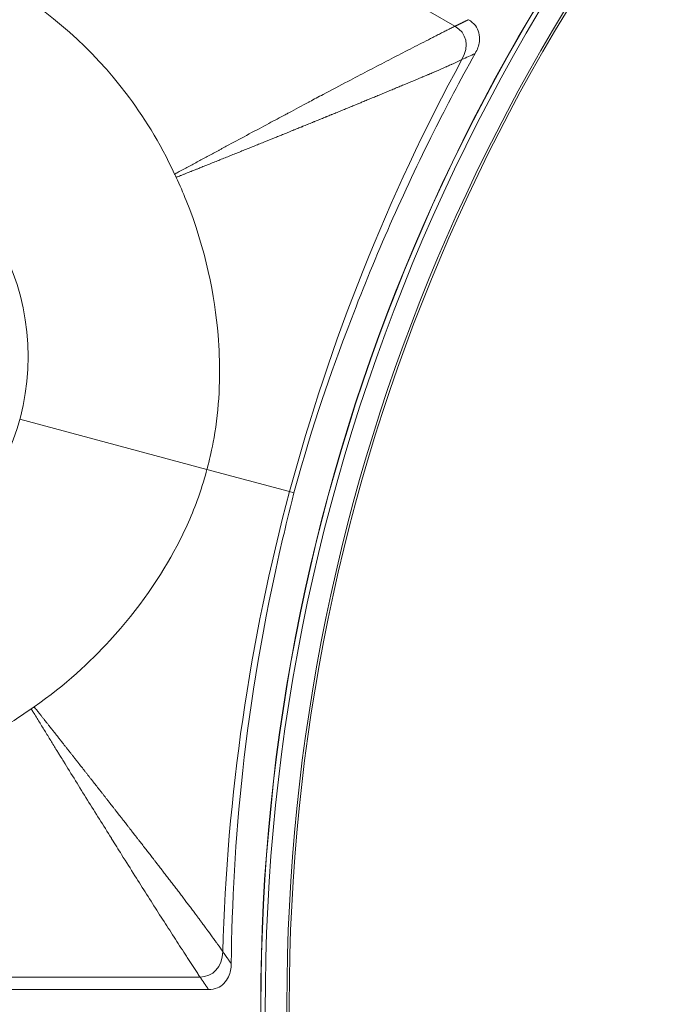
# Model space of a CAD drawing. Header units: inches. Extents: x -2.8 to 15.2, y -6.6 to 17.6.
# Tile 21 of 83: x 10.024 to 10.525, y -3.097 to -2.35. Entities that reach past the tile are written whole.
import ezdxf

# ---------------------------------------------------------------- set-up
doc = ezdxf.new("R2010")
doc.units = ezdxf.units.IN
doc.header["$MEASUREMENT"] = 0
doc.layers.add('Visible (ANSI)', color=7, linetype='Continuous', lineweight=18)
doc.layers.add('Visible Narrow (ANSI)', color=7, linetype='Continuous', lineweight=18)

msp = doc.modelspace()

# ---------------------------------------------------------------- linework, layer by layer
at = {"layer": 'Visible (ANSI)'}
for p, q in [((10.32832, -2.36798), (10.32832, -2.36798)), ((10.22894, -2.70791), (10.23226, -2.7088)), ((10.16743, -3.08594), (9.39435, -3.08594))]:
    msp.add_line(p, q, dxfattribs=at)
for radius in [3.54528, 3.54195, 3.28346, 3.23859, 3.23588, 3.20276, 3.20255, 2.35257, 2.35236, 2.3248, 2.3246, 1.47462, 1.47441, 1.45473, 1.45301]:
    msp.add_circle((11.68163, -3.09716), radius, dxfattribs=at)
msp.add_arc((11.68163, -3.09716), 1.47112, 139.22948, 187.8307, dxfattribs=at)
for points, knots in [([(10.1417, -2.46704), (10.13043, -2.44262), (10.11743, -2.42226), (10.07931, -2.372), (10.04718, -2.34337), (9.9726, -2.30036), (9.93363, -2.28832), (9.88642, -2.28142), (9.87581, -2.28039), (9.84372, -2.27884), (9.8222, -2.27991), (9.7896, -2.28473), (9.77825, -2.28701), (9.76701, -2.2899)], [0.65832, 0.65832, 0.65832, 0.65832, 0.923924, 0.923924, 1.474283, 1.474283, 2.034449, 2.034449, 2.195295, 2.195295, 2.519827, 2.519827, 2.693161, 2.693161, 2.693161, 2.693161]), ([(10.36468, -2.34978), (10.36671, -2.35095), (10.36851, -2.35245), (10.37114, -2.35591), (10.37202, -2.3577), (10.37311, -2.36187), (10.3732, -2.36417), (10.37249, -2.36938), (10.37143, -2.37241), (10.36975, -2.37542)], [-0.08538634, -0.08538634, -0.08538634, -0.08538634, -0.06459302, -0.06459302, -0.04669587, -0.04669587, -0.02626817, -0.02626817, 0, 0, 0, 0]), ([(10.36975, -2.37542), (10.35766, -2.39709), (10.3485, -2.41449), (10.31514, -2.48099), (10.29426, -2.52846), (10.25773, -2.62426), (10.24842, -2.65107), (10.23226, -2.7088)], [-5.534177, -5.534177, -5.534177, -5.534177, -5.115167, -5.115167, -4.158974, -4.158974, -3.219741, -3.219741, -3.219741, -3.219741]), ([(10.14284, -2.46948), (10.14251, -2.46878), (10.14218, -2.46807), (10.1418, -2.46726), (10.14175, -2.46715), (10.1417, -2.46704)], [0.227635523, 0.227635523, 0.227635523, 0.227635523, 0.2345272, 0.2345272, 0.235619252, 0.235619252, 0.235619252, 0.235619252]), ([(10.16621, -2.69111), (10.16724, -2.68729), (10.16809, -2.68395), (10.17001, -2.67573), (10.17197, -2.66661), (10.17497, -2.64312), (10.1757, -2.63158), (10.17589, -2.60983), (10.17548, -2.59953), (10.17214, -2.5595), (10.16541, -2.52409), (10.14811, -2.48113), (10.14557, -2.47528), (10.14284, -2.46948)], [0.5932925, 0.5932925, 0.5932925, 0.5932925, 0.6373512, 0.6373512, 0.7330162, 0.7330162, 0.8243564, 0.8243564, 0.9056394, 0.9056394, 1.1425056, 1.1425056, 1.1797052, 1.1797052, 1.1797052, 1.1797052]), ([(10.03516, -2.87136), (10.05888, -2.85484), (10.07779, -2.83717), (10.11481, -2.79678), (10.13163, -2.77168), (10.14969, -2.73742), (10.15518, -2.72511), (10.16272, -2.70377), (10.16479, -2.69642), (10.16621, -2.69111)], [0.8966722, 0.8966722, 0.8966722, 0.8966722, 1.1425432, 1.1425432, 1.5148969, 1.5148969, 1.712622, 1.712622, 1.8439957, 1.8439957, 1.8439957, 1.8439957]), ([(10.23226, -2.7088), (10.22821, -2.72464), (10.22599, -2.73409), (10.19351, -2.87454), (10.18598, -2.97481), (10.18464, -3.06627)], [-0.9371294, -0.9371294, -0.9371294, -0.9371294, -0.8911626, -0.8911626, -0.2200137, -0.2200137, -0.2200137, -0.2200137]), ([(9.61988, -2.83896), (9.62971, -2.84858), (9.64012, -2.85757), (9.68504, -2.89178), (9.72396, -2.91095), (9.80594, -2.93282), (9.84797, -2.93552), (9.92996, -2.92421), (9.96887, -2.91094), (10.01316, -2.88602), (10.02283, -2.88005), (10.03294, -2.8729)], [0.753117, 0.753117, 0.753117, 0.753117, 0.903371, 0.903371, 1.377009, 1.377009, 1.842892, 1.842892, 2.29232, 2.29232, 2.404864, 2.404864, 2.404864, 2.404864]), ([(10.03294, -2.8729), (10.03327, -2.87268), (10.03359, -2.87245), (10.03433, -2.87193), (10.03474, -2.87164), (10.03516, -2.87136)], [0.169491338, 0.169491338, 0.169491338, 0.169491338, 0.169989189, 0.169989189, 0.170623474, 0.170623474, 0.170623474, 0.170623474]), ([(10.18464, -3.06627), (10.18461, -3.06801), (10.18445, -3.06975), (10.18378, -3.0731), (10.18329, -3.07471), (10.18174, -3.07814), (10.18059, -3.07988), (10.17768, -3.08279), (10.17601, -3.08391), (10.172, -3.08555), (10.16973, -3.08594), (10.16743, -3.08594)], [-0.07495302, -0.07495302, -0.07495302, -0.07495302, -0.06172373, -0.06172373, -0.048972, -0.048972, -0.03303974, -0.03303974, -0.01754322, -0.01754322, 0, 0, 0, 0])]:
    msp.add_open_spline(points, degree=3, knots=knots, dxfattribs=at)
at = {"layer": 'Visible Narrow (ANSI)'}
for p, q in [((10.35441, -2.35476), (9.69827, -1.97594)), ((10.02421, -2.65306), (10.16621, -2.69111)), ((10.16621, -2.69111), (10.22894, -2.70791)), ((10.04638, -2.8856), (10.04638, -2.8856)), ((10.06475, -2.90895), (10.06475, -2.90895)), ((10.16102, -3.07649), (9.40338, -3.07649))]:
    msp.add_line(p, q, dxfattribs=at)
msp.add_circle((9.84675, -2.60551), 0.18372, dxfattribs=at)
for centre, radius, start, end in [((11.67345, -3.09333), 1.57304, 154.93138, 154.93139), ((11.67648, -3.09683), 1.54488, 176.35733, 176.35736)]:
    msp.add_arc(centre, radius, start, end, dxfattribs=at)
for centre, major_axis, ratio, start_param, end_param in [((10.98652, -2.81483), (-0.40217, -0.99015), 0.705181, 4.55557, 4.887353), ((10.93848, -2.99411), (-0.14679, -1.05858), 0.705182, 4.537425, 4.869208)]:
    msp.add_ellipse(centre, major_axis=major_axis, ratio=ratio, start_param=start_param, end_param=end_param, dxfattribs=at)
for points, weights, knots in [([(10.35441, -2.35476), (10.35742, -2.3533), (10.36043, -2.35184), (10.36344, -2.35038), (10.36386, -2.35018), (10.36427, -2.34998), (10.36468, -2.34978)], [0.999999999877, 0.999999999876, 0.999999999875, 0.999999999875, 0.999999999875, 0.999999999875, 0.999999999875], [0.2763308, 0.2763308, 0.2763308, 0.2763308, 1, 1, 1, 1.0991787, 1.0991787, 1.0991787, 1.0991787]), ([(10.16102, -3.07649), (10.1629, -3.07926), (10.16478, -3.08203), (10.16665, -3.0848), (10.16691, -3.08518), (10.16717, -3.08556), (10.16743, -3.08594)], [0.999999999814, 0.999999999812, 0.999999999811, 0.99999999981, 0.99999999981, 0.99999999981, 0.99999999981], [0.2764011, 0.2764011, 0.2764011, 0.2764011, 1, 1, 1, 1.099463, 1.099463, 1.099463, 1.099463])]:
    msp.add_rational_spline(points, weights, degree=3, knots=knots, dxfattribs=at)
for points, knots in [([(10.1417, -2.46704), (10.14256, -2.46657), (10.14342, -2.4661), (10.14429, -2.46564), (10.14686, -2.46424), (10.14944, -2.46285), (10.15203, -2.46144), (10.15459, -2.46005), (10.15717, -2.45866), (10.15976, -2.45726), (10.16104, -2.45657), (10.16232, -2.45587), (10.16361, -2.45517), (10.16489, -2.45448), (10.16618, -2.45379), (10.16746, -2.4531), (10.16874, -2.45241), (10.17002, -2.45171), (10.17131, -2.45102), (10.17258, -2.45033), (10.17386, -2.44964), (10.17514, -2.44895), (10.17577, -2.44861), (10.1764, -2.44827), (10.17702, -2.44794), (10.17767, -2.44759), (10.17833, -2.44723), (10.17898, -2.44688), (10.18025, -2.4462), (10.18153, -2.44551), (10.18281, -2.44482), (10.18789, -2.44208), (10.19304, -2.43931), (10.19824, -2.43652), (10.2032, -2.43385), (10.20821, -2.43117), (10.21328, -2.42846), (10.21734, -2.42628), (10.22143, -2.42409), (10.22556, -2.42188), (10.22652, -2.42138), (10.22746, -2.42087), (10.2284, -2.42037), (10.23336, -2.41772), (10.23818, -2.41515), (10.24342, -2.41236), (10.24371, -2.41221), (10.24399, -2.41206), (10.24427, -2.41191), (10.24743, -2.41022), (10.25076, -2.40846), (10.25436, -2.40654), (10.26084, -2.4031), (10.2671, -2.39979), (10.27314, -2.39661), (10.27819, -2.39395), (10.28308, -2.39138), (10.28781, -2.38891), (10.29283, -2.38628), (10.29768, -2.38376), (10.30234, -2.38134), (10.30734, -2.37876), (10.31213, -2.37629), (10.31669, -2.37395), (10.32164, -2.37141), (10.32632, -2.36901), (10.33072, -2.36675), (10.33308, -2.36553), (10.33536, -2.36436), (10.33756, -2.36324), (10.3387, -2.36265), (10.33982, -2.36208), (10.34092, -2.36152), (10.34204, -2.36094), (10.34315, -2.36037), (10.34423, -2.35983), (10.34478, -2.35954), (10.34533, -2.35927), (10.34587, -2.35899), (10.34641, -2.35872), (10.34695, -2.35844), (10.34749, -2.35817), (10.34803, -2.3579), (10.34857, -2.35763), (10.34909, -2.35737), (10.34963, -2.3571), (10.35016, -2.35684), (10.35068, -2.35658), (10.35121, -2.35631), (10.35174, -2.35606), (10.35225, -2.35581), (10.35278, -2.35555), (10.35329, -2.3553), (10.3538, -2.35505), (10.354, -2.35495), (10.35421, -2.35486), (10.35441, -2.35476)], [-0.025311, -0.025311, -0.025311, -0.025311, -0.01227, -0.01227, -0.01227, 0.026777, 0.026777, 0.026777, 0.065239, 0.065239, 0.065239, 0.084247, 0.084247, 0.084247, 0.103112, 0.103112, 0.103112, 0.121837, 0.121837, 0.121837, 0.140425, 0.140425, 0.140425, 0.149477, 0.149477, 0.149477, 0.158878, 0.158878, 0.158878, 0.1772, 0.1772, 0.1772, 0.25, 0.25, 0.25, 0.319368, 0.319368, 0.319368, 0.375, 0.375, 0.375, 0.387853, 0.387853, 0.387853, 0.455804, 0.455804, 0.455804, 0.459455, 0.459455, 0.459455, 0.5, 0.5, 0.5, 0.572862, 0.572862, 0.572862, 0.633828, 0.633828, 0.633828, 0.698524, 0.698524, 0.698524, 0.767814, 0.767814, 0.767814, 0.842953, 0.842953, 0.842953, 0.883285, 0.883285, 0.883285, 0.90428, 0.90428, 0.90428, 0.925895, 0.925895, 0.925895, 0.936955, 0.936955, 0.936955, 0.948194, 0.948194, 0.948194, 0.959622, 0.959622, 0.959622, 0.97125, 0.97125, 0.97125, 0.983088, 0.983088, 0.983088, 0.995149, 0.995149, 0.995149, 1, 1, 1, 1]), ([(10.14284, -2.46948), (10.14396, -2.46903), (10.14507, -2.46859), (10.14618, -2.46814), (10.14651, -2.46801), (10.14685, -2.46788), (10.14719, -2.46774), (10.14752, -2.46761), (10.14786, -2.46747), (10.14819, -2.46734), (10.14887, -2.46707), (10.14954, -2.4668), (10.15021, -2.46653), (10.15088, -2.46626), (10.15155, -2.466), (10.15222, -2.46573), (10.15255, -2.46559), (10.15289, -2.46546), (10.15322, -2.46533), (10.15356, -2.46519), (10.15389, -2.46506), (10.15423, -2.46493), (10.15523, -2.46452), (10.15623, -2.46412), (10.15723, -2.46372), (10.15757, -2.46359), (10.1579, -2.46346), (10.15823, -2.46332), (10.15857, -2.46319), (10.1589, -2.46305), (10.15923, -2.46292), (10.16023, -2.46252), (10.16123, -2.46212), (10.16223, -2.46172), (10.16289, -2.46146), (10.16356, -2.46119), (10.16422, -2.46092), (10.16489, -2.46066), (10.16555, -2.46039), (10.16621, -2.46013), (10.16754, -2.45959), (10.16886, -2.45906), (10.17018, -2.45853), (10.17084, -2.45827), (10.17151, -2.458), (10.17217, -2.45774), (10.17283, -2.45747), (10.17349, -2.45721), (10.17414, -2.45694), (10.17546, -2.45642), (10.17678, -2.45589), (10.17809, -2.45536), (10.17875, -2.4551), (10.17941, -2.45483), (10.18006, -2.45457), (10.18072, -2.4543), (10.18138, -2.45404), (10.18203, -2.45378), (10.18269, -2.45351), (10.18334, -2.45325), (10.184, -2.45299), (10.18465, -2.45272), (10.1853, -2.45246), (10.18596, -2.4522), (10.18661, -2.45194), (10.18726, -2.45167), (10.18792, -2.45141), (10.18857, -2.45115), (10.18922, -2.45089), (10.18987, -2.45062), (10.19053, -2.45036), (10.19118, -2.4501), (10.19183, -2.44984), (10.19248, -2.44957), (10.19313, -2.44931), (10.19378, -2.44905), (10.19508, -2.44853), (10.19638, -2.448), (10.19767, -2.44748), (10.19832, -2.44722), (10.19897, -2.44696), (10.19961, -2.4467), (10.20026, -2.44644), (10.20091, -2.44618), (10.20155, -2.44592), (10.2022, -2.44566), (10.20285, -2.44539), (10.20349, -2.44513), (10.20414, -2.44487), (10.20478, -2.44461), (10.20543, -2.44435), (10.20607, -2.44409), (10.20671, -2.44383), (10.20736, -2.44357), (10.208, -2.44331), (10.20864, -2.44305), (10.20929, -2.44279), (10.21185, -2.44176), (10.21442, -2.44072), (10.21698, -2.43968), (10.21761, -2.43942), (10.21825, -2.43917), (10.21889, -2.43891), (10.21953, -2.43865), (10.22017, -2.43839), (10.2208, -2.43813), (10.22144, -2.43787), (10.22208, -2.43762), (10.22271, -2.43736), (10.22335, -2.4371), (10.22399, -2.43684), (10.22462, -2.43658), (10.22526, -2.43633), (10.22589, -2.43607), (10.22653, -2.43581), (10.22716, -2.43555), (10.2278, -2.4353), (10.22843, -2.43504), (10.2297, -2.43452), (10.23096, -2.43401), (10.23223, -2.4335), (10.23254, -2.43337), (10.23286, -2.43324), (10.23317, -2.43311), (10.23349, -2.43298), (10.2338, -2.43285), (10.23412, -2.43273), (10.23475, -2.43247), (10.23538, -2.43221), (10.23601, -2.43196), (10.23648, -2.43176), (10.23696, -2.43157), (10.23743, -2.43138), (10.23759, -2.43132), (10.23774, -2.43125), (10.2379, -2.43119), (10.23806, -2.43112), (10.23821, -2.43106), (10.23837, -2.431), (10.23884, -2.4308), (10.23932, -2.43061), (10.23979, -2.43042), (10.24041, -2.43016), (10.24104, -2.42991), (10.24167, -2.42965), (10.24198, -2.42952), (10.2423, -2.4294), (10.24261, -2.42927), (10.24292, -2.42914), (10.24324, -2.42901), (10.24355, -2.42889), (10.24418, -2.42863), (10.2448, -2.42837), (10.24543, -2.42812), (10.24602, -2.42788), (10.2466, -2.42764), (10.24719, -2.4274), (10.24738, -2.42732), (10.24758, -2.42724), (10.24777, -2.42716), (10.24824, -2.42697), (10.24871, -2.42678), (10.24918, -2.42659), (10.2498, -2.42634), (10.25042, -2.42608), (10.25105, -2.42583), (10.25136, -2.4257), (10.25167, -2.42557), (10.25198, -2.42544), (10.25229, -2.42532), (10.2526, -2.42519), (10.25292, -2.42506), (10.25354, -2.42481), (10.25416, -2.42455), (10.25478, -2.4243), (10.25525, -2.42411), (10.25571, -2.42392), (10.25618, -2.42373), (10.25633, -2.42367), (10.25649, -2.4236), (10.25664, -2.42354), (10.2568, -2.42348), (10.25695, -2.42341), (10.25711, -2.42335), (10.25764, -2.42313), (10.25818, -2.42291), (10.25871, -2.42269), (10.25926, -2.42247), (10.25981, -2.42224), (10.26036, -2.42202), (10.26067, -2.42189), (10.26098, -2.42176), (10.26129, -2.42164), (10.2616, -2.42151), (10.2619, -2.42138), (10.26221, -2.42126), (10.26345, -2.42075), (10.26468, -2.42025), (10.26591, -2.41974), (10.26653, -2.41949), (10.26714, -2.41924), (10.26776, -2.41899), (10.26837, -2.41873), (10.26899, -2.41848), (10.2696, -2.41823), (10.27022, -2.41798), (10.27083, -2.41773), (10.27144, -2.41747), (10.27206, -2.41722), (10.27267, -2.41697), (10.27328, -2.41672), (10.2745, -2.41622), (10.27573, -2.41571), (10.27695, -2.41521), (10.27786, -2.41484), (10.27878, -2.41446), (10.27969, -2.41408), (10.27999, -2.41396), (10.2803, -2.41383), (10.2806, -2.41371), (10.28091, -2.41358), (10.28121, -2.41346), (10.28151, -2.41333), (10.28242, -2.41296), (10.28334, -2.41258), (10.28424, -2.41221), (10.28485, -2.41196), (10.28546, -2.41171), (10.28606, -2.41146), (10.28667, -2.41121), (10.28727, -2.41096), (10.28788, -2.41071), (10.28848, -2.41046), (10.28908, -2.41021), (10.28969, -2.40996), (10.29029, -2.40971), (10.29089, -2.40946), (10.2915, -2.40921), (10.2921, -2.40897), (10.2927, -2.40872), (10.2933, -2.40847), (10.2939, -2.40822), (10.2945, -2.40797), (10.2951, -2.40772), (10.2963, -2.40723), (10.2975, -2.40673), (10.2987, -2.40623), (10.29929, -2.40599), (10.29989, -2.40574), (10.30049, -2.40549), (10.30108, -2.40524), (10.30168, -2.405), (10.30228, -2.40475), (10.30287, -2.4045), (10.30347, -2.40426), (10.30406, -2.40401), (10.30466, -2.40376), (10.30525, -2.40352), (10.30584, -2.40327), (10.30644, -2.40302), (10.30703, -2.40278), (10.30762, -2.40253), (10.30821, -2.40228), (10.30881, -2.40204), (10.3094, -2.40179), (10.31008, -2.40151), (10.31075, -2.40123), (10.31143, -2.40094), (10.31193, -2.40074), (10.31243, -2.40053), (10.31293, -2.40032), (10.31411, -2.39983), (10.31528, -2.39934), (10.31645, -2.39885), (10.31704, -2.39861), (10.31762, -2.39837), (10.3182, -2.39813), (10.31879, -2.39788), (10.31937, -2.39764), (10.31995, -2.3974), (10.32053, -2.39716), (10.32111, -2.39692), (10.32169, -2.39668), (10.32227, -2.39644), (10.32285, -2.39619), (10.32343, -2.39595), (10.324, -2.39571), (10.32458, -2.39547), (10.32516, -2.39523), (10.32573, -2.39499), (10.32631, -2.39475), (10.32688, -2.39451), (10.32774, -2.39415), (10.3286, -2.39379), (10.32945, -2.39343), (10.32974, -2.39331), (10.33003, -2.3932), (10.33031, -2.39308), (10.3306, -2.39296), (10.33088, -2.39284), (10.33117, -2.39272), (10.33202, -2.39236), (10.33287, -2.392), (10.33372, -2.39164), (10.334, -2.39152), (10.33429, -2.3914), (10.33457, -2.39128), (10.33485, -2.39116), (10.33513, -2.39104), (10.33542, -2.39092), (10.33598, -2.39068), (10.33654, -2.39044), (10.33711, -2.3902), (10.33767, -2.38996), (10.33823, -2.38972), (10.33879, -2.38948), (10.33907, -2.38936), (10.33935, -2.38924), (10.33963, -2.38912), (10.33991, -2.389), (10.34019, -2.38888), (10.34046, -2.38876), (10.3427, -2.38779), (10.34491, -2.38683), (10.34708, -2.38586), (10.34736, -2.38574), (10.34763, -2.38562), (10.3479, -2.3855), (10.34817, -2.38538), (10.34844, -2.38526), (10.34871, -2.38514), (10.34926, -2.38489), (10.3498, -2.38465), (10.35033, -2.38441), (10.35074, -2.38423), (10.35114, -2.38405), (10.35154, -2.38386), (10.35167, -2.3838), (10.3518, -2.38374), (10.35194, -2.38368), (10.35207, -2.38362), (10.3522, -2.38356), (10.35234, -2.3835), (10.35273, -2.38332), (10.35313, -2.38314), (10.35352, -2.38296), (10.35563, -2.38199), (10.35769, -2.38102), (10.35966, -2.38007)], [-0.023355, -0.023355, -0.023355, -0.023355, -0.008662, -0.008662, -0.008662, -0.004211, -0.004211, -0.004211, 0.00024, 0.00024, 0.00024, 0.009138, 0.009138, 0.009138, 0.01803, 0.01803, 0.01803, 0.022474, 0.022474, 0.022474, 0.026916, 0.026916, 0.026916, 0.040233, 0.040233, 0.040233, 0.044669, 0.044669, 0.044669, 0.049103, 0.049103, 0.049103, 0.062397, 0.062397, 0.062397, 0.071252, 0.071252, 0.071252, 0.080101, 0.080101, 0.080101, 0.097782, 0.097782, 0.097782, 0.106613, 0.106613, 0.106613, 0.115439, 0.115439, 0.115439, 0.133074, 0.133074, 0.133074, 0.141883, 0.141883, 0.141883, 0.150687, 0.150687, 0.150687, 0.159485, 0.159485, 0.159485, 0.168278, 0.168278, 0.168278, 0.177066, 0.177066, 0.177066, 0.185849, 0.185849, 0.185849, 0.194626, 0.194626, 0.194626, 0.203398, 0.203398, 0.203398, 0.220928, 0.220928, 0.220928, 0.229685, 0.229685, 0.229685, 0.238437, 0.238437, 0.238437, 0.247185, 0.247185, 0.247185, 0.255928, 0.255928, 0.255928, 0.264666, 0.264666, 0.264666, 0.273399, 0.273399, 0.273399, 0.308288, 0.308288, 0.308288, 0.316999, 0.316999, 0.316999, 0.325706, 0.325706, 0.325706, 0.334409, 0.334409, 0.334409, 0.343107, 0.343107, 0.343107, 0.351801, 0.351801, 0.351801, 0.360491, 0.360491, 0.360491, 0.37786, 0.37786, 0.37786, 0.382199, 0.382199, 0.382199, 0.386538, 0.386538, 0.386538, 0.395212, 0.395212, 0.395212, 0.401716, 0.401716, 0.401716, 0.403883, 0.403883, 0.403883, 0.40605, 0.40605, 0.40605, 0.41255, 0.41255, 0.41255, 0.421213, 0.421213, 0.421213, 0.425543, 0.425543, 0.425543, 0.429872, 0.429872, 0.429872, 0.438528, 0.438528, 0.438528, 0.446639, 0.446639, 0.446639, 0.449343, 0.449343, 0.449343, 0.455829, 0.455829, 0.455829, 0.464474, 0.464474, 0.464474, 0.468795, 0.468795, 0.468795, 0.473116, 0.473116, 0.473116, 0.481754, 0.481754, 0.481754, 0.488231, 0.488231, 0.488231, 0.490389, 0.490389, 0.490389, 0.492548, 0.492548, 0.492548, 0.5, 0.5, 0.5, 0.50765, 0.50765, 0.50765, 0.511964, 0.511964, 0.511964, 0.516278, 0.516278, 0.516278, 0.533526, 0.533526, 0.533526, 0.542147, 0.542147, 0.542147, 0.550767, 0.550767, 0.550767, 0.559385, 0.559385, 0.559385, 0.568001, 0.568001, 0.568001, 0.58523, 0.58523, 0.58523, 0.598147, 0.598147, 0.598147, 0.602453, 0.602453, 0.602453, 0.606758, 0.606758, 0.606758, 0.619671, 0.619671, 0.619671, 0.628279, 0.628279, 0.628279, 0.636886, 0.636886, 0.636886, 0.645492, 0.645492, 0.645492, 0.654098, 0.654098, 0.654098, 0.662702, 0.662702, 0.662702, 0.671307, 0.671307, 0.671307, 0.688514, 0.688514, 0.688514, 0.697117, 0.697117, 0.697117, 0.705719, 0.705719, 0.705719, 0.714322, 0.714322, 0.714322, 0.722925, 0.722925, 0.722925, 0.731527, 0.731527, 0.731527, 0.74013, 0.74013, 0.74013, 0.75, 0.75, 0.75, 0.757336, 0.757336, 0.757336, 0.774548, 0.774548, 0.774548, 0.783157, 0.783157, 0.783157, 0.791768, 0.791768, 0.791768, 0.800381, 0.800381, 0.800381, 0.808998, 0.808998, 0.808998, 0.817618, 0.817618, 0.817618, 0.826242, 0.826242, 0.826242, 0.839185, 0.839185, 0.839185, 0.843501, 0.843501, 0.843501, 0.847819, 0.847819, 0.847819, 0.860779, 0.860779, 0.860779, 0.865102, 0.865102, 0.865102, 0.869426, 0.869426, 0.869426, 0.878079, 0.878079, 0.878079, 0.886737, 0.886737, 0.886737, 0.891069, 0.891069, 0.891069, 0.895402, 0.895402, 0.895402, 0.930131, 0.930131, 0.930131, 0.934481, 0.934481, 0.934481, 0.938833, 0.938833, 0.938833, 0.947543, 0.947543, 0.947543, 0.954081, 0.954081, 0.954081, 0.956262, 0.956262, 0.956262, 0.958443, 0.958443, 0.958443, 0.96499, 0.96499, 0.96499, 1, 1, 1, 1]), ([(10.03294, -2.8729), (10.03345, -2.87374), (10.03396, -2.87458), (10.03448, -2.87541), (10.03602, -2.87792), (10.03755, -2.88043), (10.03908, -2.88293), (10.04062, -2.88543), (10.04215, -2.88792), (10.04368, -2.89041), (10.04444, -2.89166), (10.04521, -2.8929), (10.04597, -2.89415), (10.04673, -2.89539), (10.0475, -2.89663), (10.04826, -2.89787), (10.04902, -2.89911), (10.04979, -2.90035), (10.05055, -2.9016), (10.05131, -2.90283), (10.05207, -2.90407), (10.05283, -2.90531), (10.05306, -2.90568), (10.05329, -2.90605), (10.05351, -2.90642), (10.05405, -2.90728), (10.05458, -2.90815), (10.05512, -2.90902), (10.05588, -2.91025), (10.05664, -2.91149), (10.0574, -2.91272), (10.06041, -2.9176), (10.06344, -2.9225), (10.06652, -2.92747), (10.0695, -2.93229), (10.07253, -2.93717), (10.07561, -2.94213), (10.07858, -2.9469), (10.08159, -2.95174), (10.08467, -2.95668), (10.08762, -2.9614), (10.09063, -2.96621), (10.0937, -2.97112), (10.09384, -2.97134), (10.09398, -2.97157), (10.09412, -2.97179), (10.09653, -2.97564), (10.09898, -2.97956), (10.10148, -2.98354), (10.10494, -2.98906), (10.1083, -2.99441), (10.11158, -2.9996), (10.11461, -3.00441), (10.11756, -3.00908), (10.12043, -3.01361), (10.12345, -3.01837), (10.12638, -3.02298), (10.12923, -3.02743), (10.13223, -3.03213), (10.13515, -3.03666), (10.13795, -3.04101), (10.14093, -3.04563), (10.14378, -3.05005), (10.1465, -3.05426), (10.14792, -3.05648), (10.14931, -3.05863), (10.15066, -3.06072), (10.15136, -3.0618), (10.15204, -3.06285), (10.15271, -3.06389), (10.1534, -3.06495), (10.15407, -3.06599), (10.15474, -3.06701), (10.15507, -3.06753), (10.15541, -3.06805), (10.15574, -3.06855), (10.15607, -3.06907), (10.15641, -3.06957), (10.15673, -3.07007), (10.15707, -3.07058), (10.1574, -3.07108), (10.15772, -3.07157), (10.15805, -3.07207), (10.15838, -3.07257), (10.1587, -3.07305), (10.15903, -3.07354), (10.15935, -3.07403), (10.15968, -3.07451), (10.16, -3.07499), (10.16032, -3.07546), (10.16064, -3.07593), (10.16077, -3.07612), (10.1609, -3.07631), (10.16102, -3.07649)], [-0.023971, -0.023971, -0.023971, -0.023971, -0.011608, -0.011608, -0.011608, 0.025507, 0.025507, 0.025507, 0.062666, 0.062666, 0.062666, 0.081229, 0.081229, 0.081229, 0.099762, 0.099762, 0.099762, 0.118251, 0.118251, 0.118251, 0.136682, 0.136682, 0.136682, 0.142154, 0.142154, 0.142154, 0.155042, 0.155042, 0.155042, 0.173318, 0.173318, 0.173318, 0.24535, 0.24535, 0.24535, 0.315196, 0.315196, 0.315196, 0.382396, 0.382396, 0.382396, 0.446682, 0.446682, 0.446682, 0.449598, 0.449598, 0.449598, 0.5, 0.5, 0.5, 0.569749, 0.569749, 0.569749, 0.634275, 0.634275, 0.634275, 0.70199, 0.70199, 0.70199, 0.773418, 0.773418, 0.773418, 0.849247, 0.849247, 0.849247, 0.88909, 0.88909, 0.88909, 0.909554, 0.909554, 0.909554, 0.930407, 0.930407, 0.930407, 0.940986, 0.940986, 0.940986, 0.951672, 0.951672, 0.951672, 0.962467, 0.962467, 0.962467, 0.973375, 0.973375, 0.973375, 0.984399, 0.984399, 0.984399, 0.995543, 0.995543, 0.995543, 1, 1, 1, 1]), ([(10.03516, -2.87136), (10.0359, -2.8723), (10.03664, -2.87324), (10.03738, -2.87418), (10.03761, -2.87447), (10.03783, -2.87475), (10.03805, -2.87503), (10.03828, -2.87532), (10.0385, -2.8756), (10.03872, -2.87589), (10.03917, -2.87646), (10.03962, -2.87702), (10.04007, -2.87759), (10.04051, -2.87816), (10.04096, -2.87873), (10.04141, -2.87929), (10.04163, -2.87958), (10.04185, -2.87986), (10.04208, -2.88014), (10.0423, -2.88042), (10.04252, -2.88071), (10.04274, -2.88099), (10.04341, -2.88184), (10.04408, -2.88269), (10.04475, -2.88353), (10.04497, -2.88382), (10.04519, -2.8841), (10.04541, -2.88438), (10.04564, -2.88466), (10.04586, -2.88495), (10.04608, -2.88523), (10.04675, -2.88608), (10.04741, -2.88692), (10.04808, -2.88776), (10.04852, -2.88833), (10.04896, -2.88889), (10.0494, -2.88945), (10.04985, -2.89001), (10.05029, -2.89057), (10.05073, -2.89113), (10.05162, -2.89226), (10.0525, -2.89338), (10.05338, -2.89449), (10.05382, -2.89505), (10.05426, -2.89561), (10.0547, -2.89617), (10.05514, -2.89673), (10.05558, -2.89729), (10.05601, -2.89785), (10.0569, -2.89897), (10.05777, -2.90008), (10.05865, -2.90119), (10.05908, -2.90175), (10.05952, -2.9023), (10.05996, -2.90286), (10.0604, -2.90341), (10.06083, -2.90397), (10.06127, -2.90452), (10.06171, -2.90508), (10.06214, -2.90563), (10.06258, -2.90619), (10.06301, -2.90674), (10.06345, -2.9073), (10.06388, -2.90785), (10.06432, -2.9084), (10.06475, -2.90895), (10.06519, -2.90951), (10.06562, -2.91006), (10.06606, -2.91061), (10.06649, -2.91116), (10.06692, -2.91172), (10.06736, -2.91227), (10.06779, -2.91282), (10.06822, -2.91337), (10.06866, -2.91392), (10.06909, -2.91447), (10.06996, -2.91558), (10.07082, -2.91667), (10.07168, -2.91777), (10.07211, -2.91832), (10.07254, -2.91887), (10.07297, -2.91941), (10.0734, -2.91996), (10.07383, -2.92051), (10.07426, -2.92106), (10.07469, -2.9216), (10.07512, -2.92215), (10.07555, -2.9227), (10.07598, -2.92325), (10.07641, -2.92379), (10.07684, -2.92434), (10.07727, -2.92488), (10.0777, -2.92543), (10.07812, -2.92597), (10.07855, -2.92652), (10.07898, -2.92706), (10.0794, -2.92761), (10.08113, -2.92981), (10.08283, -2.93198), (10.08452, -2.93412), (10.08494, -2.93467), (10.08537, -2.93521), (10.08579, -2.93575), (10.08621, -2.93629), (10.08664, -2.93683), (10.08706, -2.93737), (10.08748, -2.93791), (10.08791, -2.93845), (10.08833, -2.93899), (10.08875, -2.93953), (10.08917, -2.94007), (10.08959, -2.94061), (10.09002, -2.94115), (10.09044, -2.94169), (10.09086, -2.94222), (10.09128, -2.94276), (10.0917, -2.9433), (10.09212, -2.94384), (10.09297, -2.94492), (10.09381, -2.94599), (10.09464, -2.94706), (10.09485, -2.94733), (10.09506, -2.94759), (10.09527, -2.94786), (10.09548, -2.94813), (10.09569, -2.9484), (10.0959, -2.94867), (10.09632, -2.9492), (10.09674, -2.94974), (10.09715, -2.95027), (10.09747, -2.95067), (10.09778, -2.95107), (10.09809, -2.95147), (10.0982, -2.95161), (10.0983, -2.95174), (10.0984, -2.95187), (10.09851, -2.95201), (10.09861, -2.95214), (10.09872, -2.95227), (10.09903, -2.95268), (10.09934, -2.95308), (10.09966, -2.95348), (10.10007, -2.95401), (10.10049, -2.95454), (10.1009, -2.95507), (10.10111, -2.95534), (10.10132, -2.95561), (10.10153, -2.95587), (10.10174, -2.95614), (10.10194, -2.95641), (10.10215, -2.95667), (10.10257, -2.95721), (10.10298, -2.95774), (10.1034, -2.95827), (10.10379, -2.95877), (10.10417, -2.95926), (10.10456, -2.95976), (10.10469, -2.95993), (10.10482, -2.96009), (10.10495, -2.96026), (10.10526, -2.96066), (10.10557, -2.96106), (10.10588, -2.96145), (10.10629, -2.96198), (10.10671, -2.96251), (10.10712, -2.96304), (10.10732, -2.96331), (10.10753, -2.96357), (10.10774, -2.96384), (10.10794, -2.9641), (10.10815, -2.96436), (10.10835, -2.96463), (10.10877, -2.96516), (10.10918, -2.96569), (10.10959, -2.96621), (10.1099, -2.96661), (10.11021, -2.96701), (10.11051, -2.9674), (10.11062, -2.96753), (10.11072, -2.96767), (10.11082, -2.9678), (10.11092, -2.96793), (10.11103, -2.96806), (10.11113, -2.96819), (10.11144, -2.96859), (10.11174, -2.96899), (10.11205, -2.96938), (10.11246, -2.96991), (10.11287, -2.97043), (10.11328, -2.97096), (10.11348, -2.97122), (10.11369, -2.97149), (10.11389, -2.97175), (10.1141, -2.97201), (10.1143, -2.97227), (10.11451, -2.97254), (10.11533, -2.9736), (10.11614, -2.97465), (10.11695, -2.97569), (10.11736, -2.97621), (10.11777, -2.97674), (10.11817, -2.97726), (10.11858, -2.97778), (10.11899, -2.97831), (10.11939, -2.97883), (10.1198, -2.97935), (10.1202, -2.97988), (10.1206, -2.9804), (10.12101, -2.98092), (10.12142, -2.98144), (10.12182, -2.98196), (10.12263, -2.98301), (10.12344, -2.98406), (10.12424, -2.98509), (10.12485, -2.98588), (10.12545, -2.98666), (10.12605, -2.98743), (10.12625, -2.98769), (10.12645, -2.98795), (10.12665, -2.98821), (10.12685, -2.98847), (10.12705, -2.98873), (10.12725, -2.98899), (10.12786, -2.98977), (10.12846, -2.99055), (10.12905, -2.99132), (10.12946, -2.99184), (10.12985, -2.99236), (10.13025, -2.99287), (10.13065, -2.99339), (10.13105, -2.99391), (10.13145, -2.99443), (10.13185, -2.99495), (10.13225, -2.99546), (10.13264, -2.99598), (10.13304, -2.99649), (10.13344, -2.99701), (10.13383, -2.99752), (10.13423, -2.99804), (10.13463, -2.99856), (10.13502, -2.99907), (10.13542, -2.99959), (10.13581, -3.0001), (10.13621, -3.00061), (10.137, -3.00165), (10.13779, -3.00268), (10.13857, -3.0037), (10.13897, -3.00421), (10.13936, -3.00472), (10.13975, -3.00523), (10.14015, -3.00575), (10.14054, -3.00626), (10.14093, -3.00677), (10.14132, -3.00729), (10.14171, -3.0078), (10.1421, -3.00831), (10.14249, -3.00882), (10.14288, -3.00933), (10.14327, -3.00984), (10.14366, -3.01035), (10.14405, -3.01086), (10.14444, -3.01137), (10.14483, -3.01188), (10.14522, -3.01239), (10.14561, -3.0129), (10.146, -3.01341), (10.14638, -3.01392), (10.14677, -3.01443), (10.14716, -3.01494), (10.14754, -3.01545), (10.14793, -3.01595), (10.14871, -3.01698), (10.14948, -3.018), (10.15024, -3.019), (10.15062, -3.01951), (10.15101, -3.02001), (10.15139, -3.02052), (10.15177, -3.02103), (10.15216, -3.02153), (10.15253, -3.02203), (10.15292, -3.02254), (10.1533, -3.02304), (10.15368, -3.02355), (10.15406, -3.02405), (10.15444, -3.02456), (10.15481, -3.02506), (10.1552, -3.02556), (10.15557, -3.02607), (10.15595, -3.02656), (10.15633, -3.02707), (10.15671, -3.02757), (10.15708, -3.02807), (10.15765, -3.02883), (10.15821, -3.02958), (10.15877, -3.03032), (10.15895, -3.03057), (10.15914, -3.03082), (10.15933, -3.03107), (10.15951, -3.03132), (10.1597, -3.03157), (10.15989, -3.03182), (10.16045, -3.03258), (10.16101, -3.03332), (10.16156, -3.03406), (10.16174, -3.03431), (10.16193, -3.03456), (10.16211, -3.03481), (10.1623, -3.03506), (10.16248, -3.0353), (10.16266, -3.03555), (10.16303, -3.03605), (10.1634, -3.03655), (10.16376, -3.03704), (10.16413, -3.03754), (10.1645, -3.03803), (10.16486, -3.03852), (10.16504, -3.03877), (10.16522, -3.03902), (10.16541, -3.03926), (10.16559, -3.03951), (10.16577, -3.03975), (10.16595, -3.04), (10.16746, -3.04205), (10.16889, -3.04401), (10.17023, -3.04587), (10.17041, -3.04611), (10.17058, -3.04635), (10.17076, -3.04659), (10.17093, -3.04684), (10.17111, -3.04708), (10.17128, -3.04732), (10.17163, -3.04781), (10.17198, -3.04829), (10.17232, -3.04877), (10.17258, -3.04913), (10.17283, -3.04949), (10.17309, -3.04984), (10.17317, -3.04996), (10.17326, -3.05008), (10.17334, -3.0502), (10.17343, -3.05032), (10.17351, -3.05044), (10.1736, -3.05056), (10.17385, -3.05092), (10.17411, -3.05128), (10.17435, -3.05163), (10.17578, -3.05365), (10.17707, -3.0555), (10.17823, -3.0572)], [-0.015088, -0.015088, -0.015088, -0.015088, -0.005592, -0.005592, -0.005592, -0.002719, -0.002719, -0.002719, 0.000154, 0.000154, 0.000154, 0.005913, 0.005913, 0.005913, 0.011694, 0.011694, 0.011694, 0.014593, 0.014593, 0.014593, 0.017497, 0.017497, 0.017497, 0.026247, 0.026247, 0.026247, 0.029175, 0.029175, 0.029175, 0.032109, 0.032109, 0.032109, 0.040948, 0.040948, 0.040948, 0.04687, 0.04687, 0.04687, 0.052818, 0.052818, 0.052818, 0.064788, 0.064788, 0.064788, 0.070811, 0.070811, 0.070811, 0.07686, 0.07686, 0.07686, 0.089038, 0.089038, 0.089038, 0.095167, 0.095167, 0.095167, 0.101324, 0.101324, 0.101324, 0.107508, 0.107508, 0.107508, 0.11372, 0.11372, 0.11372, 0.119961, 0.119961, 0.119961, 0.126231, 0.126231, 0.126231, 0.13253, 0.13253, 0.13253, 0.138858, 0.138858, 0.138858, 0.151606, 0.151606, 0.151606, 0.158027, 0.158027, 0.158027, 0.164478, 0.164478, 0.164478, 0.170962, 0.170962, 0.170962, 0.177478, 0.177478, 0.177478, 0.184027, 0.184027, 0.184027, 0.19061, 0.19061, 0.19061, 0.217284, 0.217284, 0.217284, 0.224041, 0.224041, 0.224041, 0.230835, 0.230835, 0.230835, 0.237667, 0.237667, 0.237667, 0.244536, 0.244536, 0.244536, 0.251444, 0.251444, 0.251444, 0.258391, 0.258391, 0.258391, 0.272406, 0.272406, 0.272406, 0.275935, 0.275935, 0.275935, 0.279475, 0.279475, 0.279475, 0.286586, 0.286586, 0.286586, 0.291947, 0.291947, 0.291947, 0.293739, 0.293739, 0.293739, 0.295535, 0.295535, 0.295535, 0.300937, 0.300937, 0.300937, 0.308179, 0.308179, 0.308179, 0.311817, 0.311817, 0.311817, 0.315466, 0.315466, 0.315466, 0.322799, 0.322799, 0.322799, 0.329716, 0.329716, 0.329716, 0.332031, 0.332031, 0.332031, 0.337607, 0.337607, 0.337607, 0.345084, 0.345084, 0.345084, 0.348841, 0.348841, 0.348841, 0.35261, 0.35261, 0.35261, 0.360188, 0.360188, 0.360188, 0.365905, 0.365905, 0.365905, 0.367817, 0.367817, 0.367817, 0.369733, 0.369733, 0.369733, 0.375499, 0.375499, 0.375499, 0.383236, 0.383236, 0.383236, 0.387125, 0.387125, 0.387125, 0.391027, 0.391027, 0.391027, 0.406781, 0.406781, 0.406781, 0.414745, 0.414745, 0.414745, 0.42277, 0.42277, 0.42277, 0.430857, 0.430857, 0.430857, 0.439007, 0.439007, 0.439007, 0.455501, 0.455501, 0.455501, 0.46805, 0.46805, 0.46805, 0.472267, 0.472267, 0.472267, 0.476503, 0.476503, 0.476503, 0.489319, 0.489319, 0.489319, 0.497956, 0.497956, 0.497956, 0.50667, 0.50667, 0.50667, 0.515464, 0.515464, 0.515464, 0.524339, 0.524339, 0.524339, 0.533297, 0.533297, 0.533297, 0.542341, 0.542341, 0.542341, 0.560699, 0.560699, 0.560699, 0.570017, 0.570017, 0.570017, 0.579433, 0.579433, 0.579433, 0.588948, 0.588948, 0.588948, 0.598567, 0.598567, 0.598567, 0.608292, 0.608292, 0.608292, 0.618128, 0.618128, 0.618128, 0.628078, 0.628078, 0.628078, 0.638146, 0.638146, 0.638146, 0.658655, 0.658655, 0.658655, 0.669106, 0.669106, 0.669106, 0.679693, 0.679693, 0.679693, 0.690424, 0.690424, 0.690424, 0.701303, 0.701303, 0.701303, 0.712338, 0.712338, 0.712338, 0.723535, 0.723535, 0.723535, 0.74065, 0.74065, 0.74065, 0.746444, 0.746444, 0.746444, 0.752285, 0.752285, 0.752285, 0.770098, 0.770098, 0.770098, 0.776136, 0.776136, 0.776136, 0.782227, 0.782227, 0.782227, 0.794573, 0.794573, 0.794573, 0.807148, 0.807148, 0.807148, 0.813524, 0.813524, 0.813524, 0.819963, 0.819963, 0.819963, 0.873952, 0.873952, 0.873952, 0.881046, 0.881046, 0.881046, 0.888225, 0.888225, 0.888225, 0.902854, 0.902854, 0.902854, 0.914076, 0.914076, 0.914076, 0.917867, 0.917867, 0.917867, 0.921684, 0.921684, 0.921684, 0.933297, 0.933297, 0.933297, 1, 1, 1, 1])]:
    msp.add_open_spline(points, degree=3, knots=knots, dxfattribs=at)
for points in [[(10.35966, -2.38007), (10.36545, -2.3694), (10.36325, -2.35986), (10.35441, -2.35476)], [(10.36975, -2.37542), (10.36639, -2.37697), (10.36303, -2.37852), (10.35966, -2.38007)], [(10.17823, -3.0572), (10.17791, -3.06895), (10.17054, -3.07649), (10.16102, -3.07649)]]:
    msp.add_open_spline(points, degree=3, dxfattribs=at)
msp.add_rational_spline([(10.18464, -3.06627), (10.1825, -3.06325), (10.18036, -3.06022), (10.17823, -3.0572)], [0.99999999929, 0.999999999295, 0.9999999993, 0.999999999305], degree=3, dxfattribs=at)

doc.saveas('drawing.dxf')
